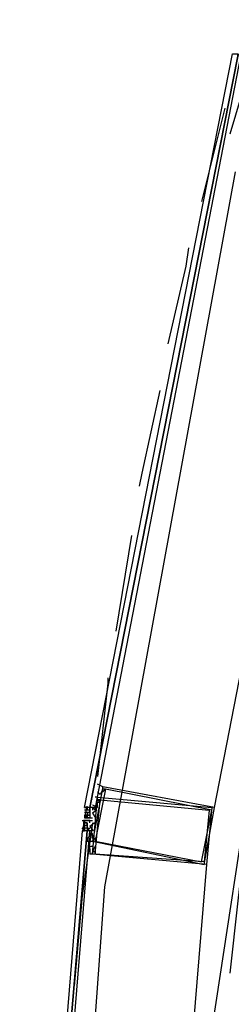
# Model space of a CAD drawing. Header units: feet. Extents: x -79 to 198, y -22 to 181.
# Tile 8 of 203: x 13.29 to 14.38, y 66.2 to 71.27. Entities that reach past the tile are written whole.
import ezdxf

# ---------------------------------------------------------------- set-up
doc = ezdxf.new("R2010")
doc.units = ezdxf.units.FT
doc.layers.add('A-AREA-COMUN', color=252, linetype='CONTINUOUS')
doc.layers.add('A-LINEA', color=7, linetype='CONTINUOUS')

msp = doc.modelspace()

# ---------------------------------------------------------------- linework, layer by layer
at = {"layer": 'A-AREA-COMUN'}
msp.add_lwpolyline([(14.4, 70.4889), (13.728, 66.8089), (13.44, 62.8089), (13.952, 54.4889), (14.432, 51.7689)], dxfattribs=at)
at = {"layer": 'A-LINEA'}
for p, q in [((15.5275, 74.2895), (13.4294, 60.48)), ((14.2933, 67.2178), (15, 70.8578)), ((14.3467, 70.8178), (14.2267, 70.3378)), ((13.8667, 68.6178), (13.7867, 68.1244)), ((13.72, 67.3111), (13.72, 67.3111)), ((13.6667, 67.2711), (13.6667, 67.2711)), ((13.7067, 67.2444), (13.6933, 67.2578)), ((13.64, 67.2178), (13.6267, 67.2178)), ((13.6267, 67.2178), (13.6267, 67.2178)), ((13.6267, 67.2178), (13.6267, 67.2178)), ((13.6267, 67.2178), (13.6267, 67.2178)), ((13.6279, 67.167), (13.639, 67.2239)), ((13.64, 67.2178), (13.64, 67.2178)), ((13.6533, 67.2178), (13.64, 67.2178)), ((13.64, 67.2178), (13.64, 67.2044)), ((13.6533, 67.2178), (13.64, 67.2178)), ((13.64, 67.2178), (13.64, 67.2178)), ((13.64, 67.2178), (13.64, 67.2178)), ((13.64, 67.2178), (13.64, 67.2178)), ((13.64, 67.2178), (13.64, 67.2178)), ((13.64, 67.2178), (13.64, 67.2178)), ((13.64, 67.2044), (13.64, 67.2178)), ((13.64, 67.2178), (13.64, 67.2178)), ((13.64, 67.2178), (13.64, 67.2178)), ((13.64, 67.2178), (13.64, 67.2044)), ((13.64, 67.2178), (13.64, 67.2178)), ((13.64, 67.2178), (13.64, 67.2178)), ((13.64, 67.2178), (13.64, 67.2178)), ((13.64, 67.2044), (13.64, 67.2178)), ((13.64, 67.2178), (13.64, 67.2178)), ((13.64, 67.2178), (13.64, 67.2178)), ((13.64, 67.2178), (13.64, 67.2178)), ((13.64, 67.2178), (13.64, 67.2178)), ((13.64, 67.2178), (13.64, 67.2178)), ((13.64, 67.2178), (13.64, 67.2178)), ((13.6533, 67.2178), (13.64, 67.2178)), ((13.6533, 67.2044), (13.6533, 67.2178)), ((13.6533, 67.2178), (13.6533, 67.2178)), ((13.6533, 67.2178), (13.6533, 67.2178)), ((13.6667, 67.2178), (13.6533, 67.2178)), ((13.6533, 67.2178), (13.6533, 67.2044)), ((13.6533, 67.2178), (13.6533, 67.2044)), ((13.6533, 67.2178), (13.6533, 67.2178)), ((13.6533, 67.2178), (13.6533, 67.2178)), ((13.6533, 67.2178), (13.6533, 67.2178)), ((13.6533, 67.2178), (13.6533, 67.2178)), ((13.6533, 67.2178), (13.6533, 67.2178)), ((13.6533, 67.2178), (13.6533, 67.2178)), ((13.6533, 67.2178), (13.6533, 67.2178)), ((13.6667, 67.2444), (13.6667, 67.2444)), ((13.6667, 67.2444), (13.6667, 67.2444)), ((13.6667, 67.2178), (13.6667, 67.2178)), ((13.6667, 67.2178), (13.6667, 67.2178)), ((13.6667, 67.2178), (13.6667, 67.2044)), ((13.6667, 67.2178), (13.6667, 67.2044)), ((13.6667, 67.2178), (13.6667, 67.2178)), ((13.6667, 67.2178), (13.6667, 67.2044)), ((13.6667, 67.2178), (13.6667, 67.2178)), ((13.6667, 67.2178), (13.6667, 67.2044)), ((13.6667, 67.2178), (13.6667, 67.2178)), ((13.6667, 67.2178), (13.68, 67.2178)), ((13.6667, 67.2178), (13.6667, 67.2178)), ((13.68, 67.2178), (13.68, 67.2044)), ((13.64, 67.2044), (13.6267, 67.2044)), ((13.6267, 67.2044), (13.6267, 67.2044)), ((13.6267, 67.2044), (13.6267, 67.2044)), ((13.6267, 67.1911), (13.6267, 67.1911)), ((13.6267, 67.1911), (13.6267, 67.1911)), ((13.6267, 67.1911), (13.6267, 67.1911)), ((13.64, 67.1911), (13.6267, 67.1911)), ((13.64, 67.1911), (13.6267, 67.1911)), ((13.6267, 67.1911), (13.6267, 67.1911)), ((13.6267, 67.1911), (13.6267, 67.1911)), ((13.6267, 67.1778), (13.6267, 67.1778)), ((13.6267, 67.1778), (13.6267, 67.1778)), ((13.6267, 67.1778), (13.6267, 67.1778)), ((13.6267, 67.1778), (13.6267, 67.1778)), ((13.6267, 67.1778), (13.6267, 67.1778)), ((13.6267, 67.1778), (13.6267, 67.1778)), ((13.6267, 67.1778), (13.6267, 67.1778)), ((13.6267, 67.1778), (13.6267, 67.1644)), ((13.6267, 67.1778), (13.6267, 67.1778)), ((13.6267, 67.1778), (13.6267, 67.1778)), ((13.6267, 67.1778), (13.6267, 67.1778)), ((13.64, 67.1778), (13.6267, 67.1644)), ((13.6267, 67.1778), (13.6267, 67.1778)), ((13.6267, 67.1778), (13.6267, 67.1778)), ((13.64, 67.1778), (13.6267, 67.1778)), ((13.6267, 67.1778), (13.64, 67.1644)), ((13.6267, 67.1778), (13.6267, 67.1778)), ((13.6267, 67.1778), (13.6267, 67.1778)), ((13.6267, 67.1778), (13.6267, 67.1778)), ((13.6267, 67.1778), (13.6267, 67.1778)), ((13.6267, 67.1778), (13.64, 67.1778)), ((13.6267, 67.1778), (13.6267, 67.1778)), ((13.6267, 67.1644), (13.6267, 67.1644)), ((13.6267, 67.1644), (13.6267, 67.1644)), ((13.6267, 67.1644), (13.6267, 67.1644)), ((13.6267, 67.1644), (13.6267, 67.1644)), ((13.64, 67.2044), (13.64, 67.2044)), ((13.64, 67.2044), (13.64, 67.2044)), ((13.64, 67.2044), (13.64, 67.2044)), ((13.64, 67.2044), (13.64, 67.2044)), ((13.64, 67.2044), (13.64, 67.2044)), ((13.64, 67.2044), (13.64, 67.2044)), ((13.64, 67.2044), (13.64, 67.2044)), ((13.64, 67.2044), (13.64, 67.2044)), ((13.64, 67.2044), (13.64, 67.2044)), ((13.64, 67.2044), (13.64, 67.2044)), ((13.64, 67.2044), (13.64, 67.2044)), ((13.64, 67.2044), (13.64, 67.2044)), ((13.64, 67.2044), (13.64, 67.2044)), ((13.64, 67.2044), (13.64, 67.2044)), ((13.6533, 67.2044), (13.64, 67.2044)), ((13.64, 67.2044), (13.64, 67.2044)), ((13.64, 67.2044), (13.64, 67.2044)), ((13.64, 67.2044), (13.64, 67.2044)), ((13.64, 67.2044), (13.64, 67.2044)), ((13.64, 67.2044), (13.64, 67.2044)), ((13.64, 67.2044), (13.64, 67.2044)), ((13.64, 67.2044), (13.64, 67.2044)), ((13.64, 67.2044), (13.64, 67.2044)), ((13.64, 67.2044), (13.64, 67.2044)), ((13.64, 67.2044), (13.64, 67.2044)), ((13.64, 67.2044), (13.64, 67.2044)), ((13.64, 67.2044), (13.64, 67.2044)), ((13.64, 67.2044), (13.64, 67.2044)), ((13.64, 67.2044), (13.64, 67.2044)), ((13.64, 67.2044), (13.64, 67.2044)), ((13.64, 67.2044), (13.64, 67.2044)), ((13.64, 67.1911), (13.6533, 67.1911)), ((13.64, 67.1911), (13.64, 67.1911)), ((13.64, 67.1911), (13.64, 67.1911)), ((13.6533, 67.1911), (13.64, 67.1911)), ((13.64, 67.1911), (13.64, 67.1911)), ((13.64, 67.1911), (13.64, 67.1778)), ((13.64, 67.1911), (13.64, 67.1911)), ((13.64, 67.1911), (13.64, 67.1911)), ((13.64, 67.1911), (13.64, 67.1911)), ((13.64, 67.1911), (13.64, 67.1911)), ((13.64, 67.1911), (13.64, 67.1911)), ((13.64, 67.1911), (13.64, 67.1911)), ((13.64, 67.1911), (13.64, 67.1911)), ((13.64, 67.1911), (13.64, 67.1911)), ((13.64, 67.1911), (13.64, 67.1911)), ((13.64, 67.1911), (13.64, 67.1911)), ((13.64, 67.1911), (13.64, 67.1911)), ((13.64, 67.1911), (13.64, 67.1911)), ((13.64, 67.1911), (13.64, 67.1911)), ((13.64, 67.1911), (13.64, 67.1911)), ((13.64, 67.1911), (13.64, 67.1911)), ((13.6533, 67.1911), (13.64, 67.1911)), ((13.6533, 67.1911), (13.64, 67.1911)), ((13.64, 67.1911), (13.64, 67.1911)), ((13.64, 67.1911), (13.64, 67.1911)), ((13.64, 67.1911), (13.64, 67.1911)), ((13.64, 67.1911), (13.64, 67.1911)), ((13.64, 67.1911), (13.64, 67.1911)), ((13.64, 67.1911), (13.64, 67.1911)), ((13.64, 67.1911), (13.64, 67.1911)), ((13.64, 67.1911), (13.64, 67.1911)), ((13.64, 67.1911), (13.64, 67.1911)), ((13.64, 67.1911), (13.64, 67.1911)), ((13.64, 67.1911), (13.64, 67.1911)), ((13.64, 67.1911), (13.64, 67.1911)), ((13.64, 67.1778), (13.64, 67.1778)), ((13.64, 67.1778), (13.64, 67.1778)), ((13.64, 67.1778), (13.64, 67.1644)), ((13.6533, 67.1778), (13.64, 67.1778)), ((13.64, 67.1778), (13.64, 67.1778)), ((13.64, 67.1778), (13.64, 67.1778)), ((13.64, 67.1778), (13.64, 67.1778)), ((13.64, 67.1778), (13.64, 67.1778)), ((13.64, 67.1778), (13.64, 67.1778)), ((13.64, 67.1778), (13.64, 67.1778)), ((13.64, 67.1778), (13.64, 67.1778)), ((13.64, 67.1778), (13.64, 67.1778)), ((13.64, 67.1778), (13.64, 67.1644)), ((13.6533, 67.1778), (13.64, 67.1778)), ((13.64, 67.1778), (13.64, 67.1778)), ((13.64, 67.1778), (13.64, 67.1778)), ((13.64, 67.1778), (13.64, 67.1778)), ((13.64, 67.1778), (13.64, 67.1778)), ((13.64, 67.1778), (13.64, 67.1778)), ((13.64, 67.1778), (13.64, 67.1778)), ((13.64, 67.1778), (13.6533, 67.1778)), ((13.64, 67.1778), (13.6533, 67.1778)), ((13.64, 67.1778), (13.64, 67.1778)), ((13.64, 67.1778), (13.64, 67.1778)), ((13.64, 67.1778), (13.64, 67.1778)), ((13.64, 67.1778), (13.64, 67.1778)), ((13.6533, 67.1778), (13.64, 67.1778)), ((13.64, 67.1778), (13.64, 67.1778)), ((13.64, 67.1778), (13.64, 67.1778)), ((13.64, 67.1778), (13.64, 67.1778)), ((13.64, 67.1778), (13.64, 67.1778)), ((13.64, 67.1644), (13.64, 67.1644)), ((13.64, 67.1644), (13.64, 67.1644)), ((13.64, 67.1644), (13.64, 67.1644)), ((13.64, 67.1644), (13.64, 67.1644)), ((13.64, 67.1644), (13.64, 67.1644)), ((13.64, 67.1644), (13.64, 67.1644)), ((13.64, 67.1644), (13.64, 67.1644)), ((13.64, 67.1644), (13.64, 67.1644)), ((13.64, 67.1644), (13.64, 67.1644)), ((13.64, 67.1644), (13.64, 67.1644)), ((13.64, 67.1644), (13.64, 67.1644)), ((13.64, 67.1644), (13.64, 67.1644)), ((13.64, 67.1644), (13.64, 67.1644)), ((13.6533, 67.1644), (13.64, 67.1644)), ((13.6533, 67.2044), (13.6533, 67.2044)), ((13.6533, 67.2044), (13.6533, 67.2044)), ((13.6533, 67.2044), (13.6533, 67.2044)), ((13.6533, 67.2044), (13.6533, 67.2044)), ((13.6533, 67.2044), (13.6533, 67.2044)), ((13.6533, 67.2044), (13.6533, 67.2044)), ((13.6533, 67.2044), (13.6533, 67.2044)), ((13.6533, 67.2044), (13.6533, 67.2044)), ((13.6533, 67.2044), (13.6533, 67.1911)), ((13.6533, 67.2044), (13.6533, 67.2044)), ((13.6533, 67.2044), (13.6533, 67.2044)), ((13.6533, 67.2044), (13.6533, 67.2044)), ((13.6533, 67.2044), (13.6533, 67.2044)), ((13.6533, 67.2044), (13.6533, 67.2044)), ((13.6533, 67.2044), (13.6533, 67.2044)), ((13.6533, 67.2044), (13.6533, 67.2044)), ((13.6533, 67.2044), (13.6533, 67.2044)), ((13.6533, 67.2044), (13.6533, 67.1911)), ((13.6533, 67.2044), (13.6533, 67.2044)), ((13.6533, 67.2044), (13.6533, 67.2044)), ((13.6533, 67.2044), (13.6533, 67.2044)), ((13.6533, 67.2044), (13.6533, 67.2044)), ((13.6533, 67.2044), (13.6533, 67.2044)), ((13.6533, 67.2044), (13.6533, 67.2044)), ((13.6533, 67.2044), (13.6533, 67.2044)), ((13.6533, 67.2044), (13.6533, 67.2044)), ((13.6533, 67.2044), (13.6533, 67.2044)), ((13.6533, 67.2044), (13.6533, 67.2044)), ((13.6533, 67.1911), (13.6533, 67.2044)), ((13.6533, 67.1911), (13.6533, 67.2044)), ((13.6533, 67.1911), (13.6533, 67.2044)), ((13.6533, 67.2044), (13.6533, 67.2044)), ((13.6533, 67.2044), (13.6533, 67.2044)), ((13.6533, 67.1911), (13.6533, 67.1778)), ((13.6533, 67.1911), (13.6533, 67.1911)), ((13.6533, 67.1911), (13.6533, 67.1911)), ((13.6533, 67.1911), (13.6533, 67.1911)), ((13.6533, 67.1911), (13.6533, 67.1911)), ((13.6533, 67.1911), (13.6533, 67.1911)), ((13.6533, 67.1911), (13.6533, 67.1911)), ((13.6533, 67.1911), (13.6533, 67.1911)), ((13.6533, 67.1911), (13.6533, 67.1911)), ((13.6533, 67.1911), (13.6533, 67.1911)), ((13.6533, 67.1911), (13.6533, 67.1911)), ((13.6533, 67.1778), (13.6533, 67.1778)), ((13.6533, 67.1778), (13.6533, 67.1778)), ((13.6533, 67.1778), (13.6533, 67.1778)), ((13.6533, 67.1778), (13.6533, 67.1778)), ((13.6533, 67.1778), (13.6533, 67.1778)), ((13.6533, 67.1778), (13.6533, 67.1778)), ((13.6533, 67.1778), (13.6533, 67.1778)), ((13.6533, 67.1778), (13.6533, 67.1778)), ((13.6533, 67.1778), (13.6533, 67.1778)), ((13.6533, 67.1778), (13.6533, 67.1778)), ((13.6533, 67.1644), (13.6533, 67.1644)), ((13.6533, 67.1644), (13.6533, 67.1644)), ((13.6533, 67.1644), (13.6533, 67.1644)), ((13.6533, 67.1644), (13.6533, 67.1644)), ((13.6533, 67.1644), (13.6533, 67.1644)), ((13.6533, 67.1644), (13.6533, 67.1644)), ((13.6533, 67.1644), (13.6533, 67.1644)), ((13.6533, 67.1644), (13.6533, 67.1644)), ((13.6533, 67.1644), (13.6533, 67.1644)), ((13.6533, 67.1644), (13.6533, 67.1644)), ((13.6667, 67.2044), (13.6667, 67.2044)), ((13.6667, 67.2044), (13.6667, 67.2044)), ((13.6667, 67.2044), (13.6667, 67.2044)), ((13.6667, 67.2044), (13.6667, 67.2044)), ((13.6667, 67.2044), (13.6667, 67.2044)), ((13.6667, 67.2044), (13.6667, 67.2044)), ((13.6667, 67.1644), (13.6667, 67.1644)), ((13.6667, 67.1644), (13.6667, 67.1644)), ((13.6667, 67.1644), (13.6667, 67.1644)), ((13.6667, 67.1644), (13.6667, 67.1644)), ((13.6667, 67.1644), (13.6667, 67.1644)), ((13.6667, 67.1644), (13.6667, 67.1644)), ((13.6667, 67.1644), (13.6667, 67.1644)), ((13.68, 67.2044), (13.68, 67.2044)), ((13.6133, 67.1511), (13.6267, 67.1511)), ((13.6667, 67.1378), (13.6133, 66.7644)), ((13.6267, 67.1111), (13.6133, 67.1111)), ((13.6267, 67.1111), (13.6133, 67.1111)), ((13.6133, 67.1111), (13.6267, 67.1111)), ((13.6267, 67.0978), (13.6133, 67.1111)), ((13.6133, 67.1111), (13.6133, 67.1111)), ((13.6133, 67.1111), (13.6133, 67.1111)), ((13.6133, 67.1111), (13.6133, 67.1111)), ((13.619, 67.0955), (13.6238, 67.1533)), ((13.6267, 67.1511), (13.6267, 67.1511)), ((13.6267, 67.1511), (13.6267, 67.1511)), ((13.6267, 67.1511), (13.6267, 67.1511)), ((13.6267, 67.1511), (13.6267, 67.1511)), ((13.6267, 67.1511), (13.6267, 67.1511)), ((13.6267, 67.1511), (13.6267, 67.1511)), ((13.6267, 67.1511), (13.6267, 67.1511)), ((13.6267, 67.1511), (13.6267, 67.1511)), ((13.6267, 67.1378), (13.6267, 67.1511)), ((13.64, 67.1511), (13.6267, 67.1511)), ((13.6267, 67.1511), (13.6267, 67.1511)), ((13.6267, 67.1511), (13.6267, 67.1511)), ((13.6267, 67.1378), (13.6267, 67.1511)), ((13.6267, 67.1511), (13.6267, 67.1511)), ((13.6267, 67.1511), (13.6267, 67.1511)), ((13.6267, 67.1511), (13.6267, 67.1511)), ((13.6267, 67.1511), (13.6267, 67.1511)), ((13.6267, 67.1511), (13.6267, 67.1511)), ((13.6267, 67.1511), (13.6267, 67.1378)), ((13.6267, 67.1511), (13.6267, 67.1378)), ((13.6267, 67.1378), (13.6267, 67.1378)), ((13.6267, 67.1378), (13.6267, 67.1378)), ((13.6267, 67.1244), (13.6267, 67.1378)), ((13.6267, 67.1244), (13.6267, 67.1378)), ((13.6267, 67.1378), (13.6267, 67.1378)), ((13.6267, 67.1378), (13.6267, 67.1378)), ((13.6267, 67.1378), (13.6267, 67.1378)), ((13.6267, 67.1378), (13.6267, 67.1378)), ((13.6267, 67.1378), (13.64, 67.1378)), ((13.6267, 67.1378), (13.6267, 67.1378)), ((13.6267, 67.1378), (13.6267, 67.1378)), ((13.64, 67.1378), (13.6267, 67.1378)), ((13.6267, 67.1378), (13.64, 67.1378)), ((13.6267, 67.1378), (13.6267, 67.1378)), ((13.64, 67.1378), (13.6267, 67.1378)), ((13.6267, 67.1378), (13.64, 67.1378)), ((13.6267, 67.1378), (13.6267, 67.1378)), ((13.6267, 67.1378), (13.6267, 67.1378)), ((13.6267, 67.1378), (13.6267, 67.1378)), ((13.6267, 67.1378), (13.64, 67.1378)), ((13.6267, 67.1244), (13.6267, 67.1244)), ((13.6267, 67.1244), (13.6267, 67.1244)), ((13.6267, 67.1244), (13.6267, 67.1244)), ((13.6267, 67.1244), (13.6267, 67.1244)), ((13.6267, 67.1244), (13.6267, 67.1244)), ((13.6267, 67.1244), (13.6267, 67.1244)), ((13.6267, 67.1111), (13.6267, 67.1244)), ((13.6267, 67.1244), (13.6267, 67.1244)), ((13.6267, 67.1244), (13.6267, 67.1244)), ((13.6267, 67.1244), (13.6267, 67.1244)), ((13.6267, 67.1244), (13.6267, 67.1244)), ((13.64, 67.1244), (13.6267, 67.1244)), ((13.6267, 67.1244), (13.6267, 67.1244)), ((13.6267, 67.1244), (13.6267, 67.1244)), ((13.6267, 67.1244), (13.6267, 67.1244)), ((13.6267, 67.1244), (13.6267, 67.1244)), ((13.6267, 67.1111), (13.6267, 67.1244)), ((13.6267, 67.1244), (13.6267, 67.1244)), ((13.6267, 67.1244), (13.6267, 67.1244)), ((13.6267, 67.1244), (13.64, 67.1244)), ((13.6267, 67.1244), (13.6267, 67.1244)), ((13.6267, 67.1244), (13.6267, 67.1244)), ((13.6267, 67.1244), (13.6267, 67.1244)), ((13.6267, 67.1244), (13.6267, 67.1244)), ((13.6267, 67.1244), (13.6267, 67.1244)), ((13.6267, 67.1244), (13.6267, 67.1244)), ((13.6267, 67.1244), (13.6267, 67.1244)), ((13.6267, 67.1244), (13.6267, 67.1244)), ((13.6267, 67.1244), (13.6267, 67.1244)), ((13.6267, 67.1244), (13.6267, 67.1244)), ((13.6267, 67.1244), (13.6267, 67.1244)), ((13.6267, 67.1111), (13.6267, 67.1111)), ((13.6267, 67.1111), (13.6267, 67.1111)), ((13.6267, 67.1111), (13.6267, 67.1111)), ((13.6267, 67.1111), (13.6267, 67.1111)), ((13.6267, 67.1111), (13.6267, 67.1111)), ((13.64, 67.1111), (13.6267, 67.1111)), ((13.6267, 67.1111), (13.6267, 67.1111)), ((13.6267, 67.1111), (13.6267, 67.1111)), ((13.6267, 67.1111), (13.6267, 67.1111)), ((13.6267, 67.1111), (13.6267, 67.1111)), ((13.6267, 67.1111), (13.6267, 67.1111)), ((13.6267, 67.1111), (13.6267, 67.0978)), ((13.64, 67.1111), (13.6267, 67.1111)), ((13.6267, 67.1111), (13.6267, 67.1111)), ((13.6267, 67.1111), (13.6267, 67.1111)), ((13.6267, 67.1111), (13.6267, 67.1111)), ((13.6267, 67.1111), (13.6267, 67.1111)), ((13.6267, 67.1111), (13.6267, 67.1111)), ((13.6267, 67.1111), (13.6267, 67.1111)), ((13.6267, 67.0978), (13.6267, 67.1111)), ((13.6267, 67.1111), (13.6267, 67.1111)), ((13.6267, 67.1111), (13.6267, 67.1111)), ((13.6267, 67.1111), (13.6267, 67.1111)), ((13.6267, 67.1111), (13.6267, 67.1111)), ((13.6267, 67.1111), (13.6267, 67.1111)), ((13.6267, 67.1111), (13.6267, 67.1111)), ((13.6267, 67.1111), (13.6267, 67.1111)), ((13.6267, 67.1111), (13.6267, 67.1111)), ((13.6267, 67.1111), (13.6267, 67.1111)), ((13.6267, 67.1111), (13.6267, 67.1111)), ((13.6267, 67.1111), (13.6267, 67.1111)), ((13.6267, 67.1111), (13.6267, 67.0978)), ((13.6267, 67.1111), (13.6267, 67.1111)), ((13.6267, 67.1111), (13.6267, 67.0978)), ((13.64, 67.1511), (13.64, 67.1511)), ((13.64, 67.1511), (13.64, 67.1511)), ((13.64, 67.1511), (13.64, 67.1511)), ((13.6533, 67.1511), (13.64, 67.1511)), ((13.64, 67.1511), (13.64, 67.1511)), ((13.64, 67.1511), (13.64, 67.1511)), ((13.64, 67.1511), (13.64, 67.1511)), ((13.64, 67.1511), (13.64, 67.1511)), ((13.64, 67.1511), (13.64, 67.1511)), ((13.64, 67.1511), (13.64, 67.1511)), ((13.64, 67.1511), (13.64, 67.1511)), ((13.64, 67.1511), (13.64, 67.1511)), ((13.64, 67.1511), (13.64, 67.1511)), ((13.64, 67.1511), (13.6533, 67.1511)), ((13.64, 67.1511), (13.64, 67.1511)), ((13.64, 67.1378), (13.64, 67.1378)), ((13.64, 67.1378), (13.64, 67.1378)), ((13.64, 67.1378), (13.64, 67.1378)), ((13.64, 67.1378), (13.64, 67.1378)), ((13.64, 67.1378), (13.64, 67.1378)), ((13.64, 67.1378), (13.64, 67.1378)), ((13.64, 67.1378), (13.64, 67.1378)), ((13.64, 67.1378), (13.64, 67.1378)), ((13.64, 67.1378), (13.64, 67.1378)), ((13.64, 67.1378), (13.64, 67.1378)), ((13.64, 67.1378), (13.64, 67.1378)), ((13.64, 67.1378), (13.64, 67.1378)), ((13.64, 67.1378), (13.64, 67.1378)), ((13.64, 67.1378), (13.64, 67.1378)), ((13.64, 67.1244), (13.64, 67.1378)), ((13.64, 67.1244), (13.64, 67.1378)), ((13.64, 67.1378), (13.64, 67.1378)), ((13.64, 67.1378), (13.64, 67.1378)), ((13.64, 67.1244), (13.64, 67.1378)), ((13.64, 67.1244), (13.64, 67.1378)), ((13.64, 67.1378), (13.64, 67.1244)), ((13.64, 67.1378), (13.64, 67.1378)), ((13.64, 67.1378), (13.64, 67.1378)), ((13.64, 67.1378), (13.64, 67.1378)), ((13.64, 67.1378), (13.64, 67.1378)), ((13.64, 67.1378), (13.64, 67.1378)), ((13.64, 67.1378), (13.64, 67.1378)), ((13.64, 67.1378), (13.64, 67.1378)), ((13.64, 67.1378), (13.64, 67.1378)), ((13.64, 67.1378), (13.64, 67.1378)), ((13.64, 67.1378), (13.64, 67.1378)), ((13.64, 67.1378), (13.64, 67.1378)), ((13.64, 67.1378), (13.64, 67.1378)), ((13.64, 67.1244), (13.64, 67.1244)), ((13.64, 67.1244), (13.64, 67.1244)), ((13.64, 67.1244), (13.64, 67.1244)), ((13.64, 67.1244), (13.64, 67.1244)), ((13.64, 67.1244), (13.64, 67.1244)), ((13.64, 67.1244), (13.64, 67.1244)), ((13.64, 67.1244), (13.64, 67.1244)), ((13.64, 67.1244), (13.64, 67.1244)), ((13.64, 67.1244), (13.64, 67.1244)), ((13.64, 67.1244), (13.64, 67.1244)), ((13.64, 67.1244), (13.64, 67.1244)), ((13.64, 67.1244), (13.64, 67.1244)), ((13.64, 67.1244), (13.64, 67.1244)), ((13.64, 67.1244), (13.64, 67.1244)), ((13.64, 67.1244), (13.64, 67.1244)), ((13.64, 67.1244), (13.64, 67.1244)), ((13.64, 67.1244), (13.64, 67.1244)), ((13.64, 67.1244), (13.64, 67.1244)), ((13.64, 67.1244), (13.64, 67.1244)), ((13.64, 67.1244), (13.64, 67.1244)), ((13.64, 67.1244), (13.64, 67.1111)), ((13.64, 67.1244), (13.64, 67.1244)), ((13.64, 67.1244), (13.64, 67.1111)), ((13.64, 67.1111), (13.64, 67.1111)), ((13.64, 67.1111), (13.6533, 67.1111)), ((13.64, 67.1111), (13.64, 67.1111)), ((13.64, 67.1111), (13.64, 67.1111)), ((13.64, 67.1111), (13.64, 67.1111)), ((13.64, 67.1111), (13.64, 67.1111)), ((13.64, 67.1111), (13.64, 67.1111)), ((13.64, 67.1111), (13.64, 67.1111)), ((13.64, 67.1111), (13.64, 67.1111)), ((13.64, 67.1111), (13.64, 67.1111)), ((13.64, 67.1111), (13.64, 67.1111)), ((13.64, 67.1111), (13.64, 67.1111)), ((13.64, 67.1111), (13.64, 67.1111)), ((13.64, 67.1111), (13.64, 67.1111)), ((13.64, 67.1111), (13.64, 67.1111)), ((13.64, 67.1111), (13.64, 67.1111)), ((13.64, 67.1111), (13.64, 67.1111)), ((13.64, 67.1111), (13.64, 67.1111)), ((13.64, 67.1111), (13.64, 67.1111)), ((13.64, 67.0978), (13.6533, 67.1111)), ((13.64, 67.1111), (13.64, 67.1111)), ((13.64, 67.1111), (13.64, 67.1111)), ((13.64, 67.1111), (13.64, 67.1111)), ((13.64, 67.1111), (13.64, 67.1111)), ((13.64, 67.1111), (13.64, 67.1111)), ((13.64, 67.1111), (13.64, 67.1111)), ((13.64, 67.1111), (13.64, 67.0978)), ((13.64, 67.1111), (13.64, 67.1111)), ((13.64, 67.1111), (13.64, 67.1111)), ((13.64, 67.1111), (13.64, 67.1111)), ((13.64, 67.1111), (13.64, 67.1111)), ((13.64, 67.1111), (13.64, 67.1111)), ((13.64, 67.1111), (13.64, 67.1111)), ((13.6533, 67.1378), (13.6533, 67.1511)), ((13.6533, 67.1378), (13.6533, 67.1511)), ((13.6533, 67.1511), (13.6533, 67.1511)), ((13.6533, 67.1511), (13.6533, 67.1511)), ((13.6533, 67.1511), (13.6533, 67.1511)), ((13.6533, 67.1511), (13.6533, 67.1511)), ((13.6533, 67.1511), (13.6533, 67.1511)), ((13.6533, 67.1511), (13.6533, 67.1511)), ((13.6533, 67.1378), (13.6533, 67.1378)), ((13.6533, 67.1378), (13.6533, 67.1378)), ((13.6533, 67.1378), (13.6533, 67.1378)), ((13.6533, 67.1378), (13.6533, 67.1378)), ((13.6667, 67.1511), (13.6667, 67.1511)), ((13.6667, 67.1511), (13.6667, 67.1511)), ((13.6667, 67.1511), (13.6667, 67.1511)), ((13.6133, 67.0978), (13.6133, 67.0978)), ((13.6133, 67.0978), (13.6133, 67.0978)), ((13.6133, 67.0978), (13.6133, 67.0978)), ((13.6133, 67.0978), (13.6267, 67.0978)), ((13.6133, 67.0978), (13.6133, 67.0978)), ((13.6267, 67.0978), (13.6267, 67.0978)), ((13.6267, 67.0978), (13.6267, 67.0978)), ((13.6267, 67.0978), (13.6267, 67.0978)), ((13.6267, 67.0978), (13.6267, 67.0978)), ((13.6267, 67.0978), (13.6267, 67.0978)), ((13.6267, 67.0978), (13.6267, 67.0978)), ((13.6267, 67.0978), (13.6267, 67.0978)), ((13.6267, 67.0978), (13.6267, 67.0978)), ((13.6267, 67.0978), (13.6267, 67.0978)), ((13.6267, 67.0978), (13.6267, 67.0978)), ((13.6267, 67.0978), (13.6267, 67.0978)), ((13.6267, 67.0978), (13.6267, 67.0978)), ((13.6267, 67.0978), (13.6267, 67.0978)), ((13.6267, 67.0978), (13.6267, 67.0978)), ((13.6267, 67.0978), (13.6267, 67.0978)), ((13.64, 67.0978), (13.64, 67.0978)), ((13.64, 67.0978), (13.64, 67.0978)), ((13.64, 67.0978), (13.64, 67.0978)), ((13.64, 67.0978), (13.64, 67.0978)), ((13.64, 67.0978), (13.64, 67.0978)), ((13.64, 67.0978), (13.64, 67.0978)), ((13.64, 67.0978), (13.64, 67.0978)), ((13.64, 67.0978), (13.64, 67.0978)), ((13.64, 67.0978), (13.64, 67.0978)), ((13.6533, 67.0978), (13.64, 67.0978)), ((13.64, 67.0978), (13.64, 67.0978)), ((13.64, 67.0978), (13.64, 67.0978)), ((13.64, 67.0978), (13.64, 67.0978)), ((13.64, 67.0978), (13.64, 67.0978)), ((13.64, 67.0978), (13.64, 67.0978)), ((13.64, 67.0978), (13.64, 67.0978)), ((13.64, 67.0978), (13.64, 67.0978)), ((13.64, 67.0711), (13.64, 67.0711)), ((13.6533, 67.0978), (13.6533, 67.0978)), ((13.6533, 67.0978), (13.6533, 67.0978)), ((13.6533, 67.0978), (13.6533, 67.0978)), ((13.6533, 67.0978), (13.6533, 67.0978)), ((13.6533, 67.0978), (13.6533, 67.0978)), ((13.6533, 67.0978), (13.6533, 67.0978)), ((13.6533, 67.0978), (13.6533, 67.0978)), ((13.6533, 67.0978), (13.6533, 67.0978)), ((13.6533, 67.0978), (13.6533, 67.0978)), ((13.6533, 67.0978), (13.6533, 67.0978)), ((13.6533, 67.0978), (13.6533, 67.0978)), ((13.6533, 67.0978), (13.6533, 67.0978)), ((13.6533, 67.0978), (13.6533, 67.0978)), ((13.6533, 67.0978), (13.6533, 67.0978)), ((13.6667, 67.0978), (13.6667, 67.0978)), ((13.64, 66.9778), (13.64, 66.9778)), ((14.2533, 66.9244), (13.9467, 63.2311)), ((13.6133, 66.7644), (13.5733, 66.2978))]:
    msp.add_line(p, q, dxfattribs=at)
for points in [[(14.4533, 70.6578), (15.2267, 73.2578), (15.1467, 73.2844), (14.3733, 70.6844)], [(13.6267, 67.2178), (14.3867, 71.0978), (14.4133, 71.0978), (14.4133, 71.0844), (13.6533, 67.2178), (13.64, 67.2178), (13.6267, 67.2178)], [(13.6533, 67.2178), (14.4133, 71.0844), (14.4133, 71.0978), (14.4267, 71.0844), (13.68, 67.2178), (13.6667, 67.2178), (13.6533, 67.2178)], [(14.16, 70.0978), (14.1467, 70.0044), (14.0533, 69.6044)], [(14.0133, 69.3644), (13.92, 68.9378), (13.9067, 68.8711)], [(13.7467, 67.8844), (13.7467, 67.8578), (13.6933, 67.3778)], [(14.24, 66.9244), (14.2933, 67.2178), (13.72, 67.3244), (13.6667, 67.0444), (14.24, 66.9244)], [(14.2267, 66.9378), (14.28, 67.2044), (13.7333, 67.3111), (13.68, 67.0444), (14.2267, 66.9378)], [(13.7333, 67.3111), (13.72, 67.3111), (13.72, 67.3111), (13.72, 67.3111), (13.72, 67.3111), (13.72, 67.3111), (13.72, 67.3244), (13.72, 67.3244), (13.6933, 67.3378), (13.6933, 67.3378)], [(13.6933, 67.3244), (13.6933, 67.3244), (13.6933, 67.3244)], [(13.6933, 67.3111), (13.6933, 67.3111), (13.6933, 67.3111)], [(13.7333, 67.3111), (13.72, 67.2978), (13.72, 67.2978), (13.72, 67.3111), (13.72, 67.3111), (13.72, 67.3111), (13.7067, 67.2844), (13.7067, 67.2844), (13.6933, 67.2978), (13.6933, 67.2978), (13.6933, 67.2978), (13.6933, 67.2978)], [(14.28, 67.2178), (14.2533, 66.9244), (13.6667, 66.9778), (13.6933, 67.2711), (14.28, 67.2178)], [(13.6667, 67.2311), (13.6667, 67.2311), (13.6667, 67.2311), (13.6933, 67.2178), (13.6933, 67.2178), (13.6933, 67.2444), (13.6933, 67.2444), (13.6933, 67.2444), (13.6933, 67.2444), (13.7067, 67.2444), (13.7067, 67.2444), (13.7067, 67.2444), (13.7067, 67.2578), (13.6933, 67.2578), (13.6933, 67.2578), (13.6933, 67.2578), (13.6933, 67.2578), (13.6933, 67.2711), (13.6933, 67.2711), (13.68, 67.2711), (13.68, 67.2711)], [(13.6667, 67.2578), (13.6667, 67.2578), (13.6667, 67.2578)], [(14.2667, 67.2044), (14.24, 66.9378), (13.68, 66.9778), (13.7067, 67.2578), (14.2667, 67.2044)], [(13.6267, 67.2178), (13.64, 67.2178), (13.6267, 67.2178)], [(13.68, 67.2044), (13.6667, 67.2178), (13.6533, 67.2178), (13.64, 67.2178), (13.6267, 67.2178)], [(13.64, 67.2044), (13.64, 67.2044), (13.64, 67.2178)], [(13.6933, 67.2444), (13.6933, 67.2444), (13.6933, 67.2444), (13.6933, 67.2444)], [(13.6267, 67.1644), (13.64, 67.1644), (13.6533, 67.1644), (13.6667, 67.1644)], [(13.64, 67.1778), (13.6533, 67.1778), (13.6533, 67.1644)], [(13.6893, 67.2043), (13.6669, 67.1877), (13.6828, 67.1648)], [(13.6267, 67.1511), (13.64, 67.1511), (13.6667, 67.1511)], [(13.6749, 67.1377), (13.6535, 67.12), (13.6705, 67.098)], [(13.6133, 67.0978), (13.2933, 63.1644), (13.3067, 63.1644), (13.64, 67.0978), (13.6267, 67.0978), (13.6133, 67.0978)], [(13.64, 67.0978), (13.3067, 63.1644), (13.32, 63.1644), (13.3333, 63.1644), (13.6533, 67.0978), (13.64, 67.0978)], [(13.6667, 67.0978), (13.6533, 67.0978), (13.64, 67.0978), (13.6267, 67.0978), (13.6133, 67.0978)], [(13.6533, 67.0711), (13.64, 67.0578), (13.64, 67.0578), (13.64, 67.0444), (13.64, 67.0444), (13.64, 67.0444), (13.6667, 67.0444), (13.6667, 67.0444), (13.6667, 67.0444), (13.6667, 67.0444), (13.6667, 67.0444), (13.6667, 67.0444), (13.6667, 67.0444), (13.68, 67.0578), (13.68, 67.0578), (13.68, 67.0578), (13.6667, 67.0578), (13.6667, 67.0578), (13.6667, 67.0578), (13.6667, 67.0578), (13.6667, 67.0844), (13.6667, 67.0844), (13.6533, 67.0844), (13.6533, 67.0844), (13.6533, 67.0711)], [(13.68, 67.0178), (13.6667, 66.9911), (13.6667, 66.9911), (13.68, 66.9911), (13.68, 66.9911), (13.68, 66.9911), (13.68, 66.9911), (13.68, 66.9911), (13.68, 66.9778), (13.68, 66.9778), (13.68, 66.9911), (13.6667, 66.9911), (13.6667, 66.9911), (13.6667, 66.9778), (13.6667, 66.9778), (13.6533, 66.9778), (13.6533, 66.9778)], [(13.6533, 67.0044), (13.6533, 67.0044), (13.6533, 67.0178), (13.6533, 67.0178), (13.6667, 67.0178), (13.6667, 67.0178)], [(13.6533, 67.0044), (13.6533, 66.9911), (13.6533, 66.9911), (13.6533, 66.9778)], [(14.4267, 66.8578), (14.4133, 66.7378), (14.3733, 66.3644)]]:
    msp.add_lwpolyline(points, dxfattribs=at)
for points in [[(13.72, 67.3111), (13.72, 67.3111), (13.72, 67.3111), (13.72, 67.3111)], [(13.6667, 67.0578), (13.6667, 67.0578), (13.6667, 67.0578), (13.6667, 67.0578)], [(13.6667, 66.9911), (13.68, 66.9911), (13.68, 66.9911), (13.6667, 66.9911)]]:
    msp.add_lwpolyline(points, close=True, dxfattribs=at)

doc.saveas('drawing.dxf')
